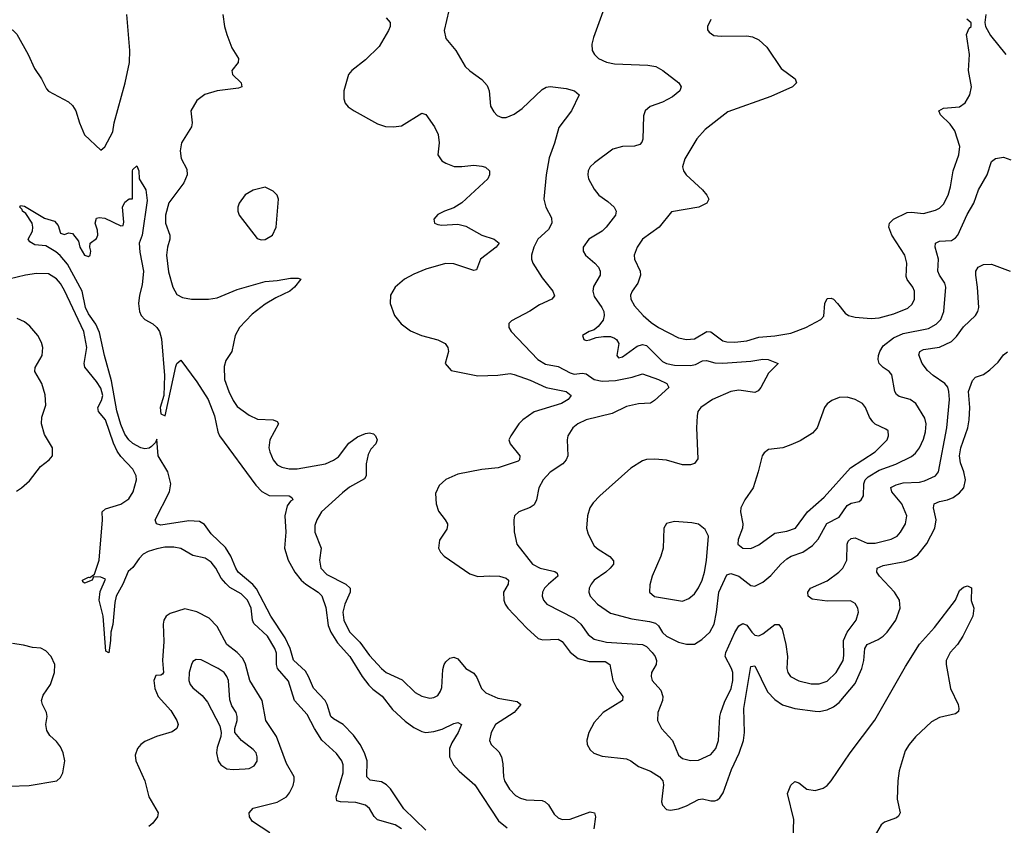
# Model space of a CAD drawing. Header units: inches. Extents: x 1550315 to 1685896, y 510706 to 640504.
# Tile 14 of 256: x 1571446 to 1576353, y 530288 to 534304. Entities that reach past the tile are written whole.
import ezdxf

# ---------------------------------------------------------------- set-up
doc = ezdxf.new("R2010")
doc.units = ezdxf.units.IN
doc.header["$MEASUREMENT"] = 0
doc.layers.add('B5573', color=7, linetype='Continuous')

msp = doc.modelspace()

# ---------------------------------------------------------------- linework, layer by layer
at = {"layer": 'B5573', "color": 5}
for points, elevation in [([(1571294.3, 534314.2), (1571411.6, 534251.6), (1571431.9, 534231.9), (1571488, 534130), (1571520.5, 534060.5), (1571555.5, 534010), (1571579.9, 533959.9), (1571590, 533947.7), (1571690, 533894), (1571710, 533875.8), (1571725.5, 533850), (1571744, 533790), (1571770, 533730.7), (1571850, 533654), (1571870, 533670.7), (1571910, 533744.9), (1571917.4, 533790), (1571971.9, 533990), (1571994.3, 534090), (1571995.2, 534150), (1571980.3, 534330)], 480), ([(1572458.4, 534330), (1572466.8, 534270), (1572478.2, 534230), (1572503.9, 534163.9), (1572537, 534110), (1572534.4, 534090), (1572503.1, 534050), (1572507.2, 534030), (1572550.7, 533990), (1572554, 533970), (1572537.4, 533962.6), (1572430, 533948.7), (1572369.3, 533930.8), (1572330, 533901.6), (1572298.8, 533850), (1572305.2, 533790), (1572302.6, 533770), (1572253.2, 533690), (1572246.3, 533650), (1572251.5, 533611.5), (1572278.7, 533558.7), (1572281.5, 533530), (1572263.7, 533490), (1572190, 533391.7), (1572172.3, 533330), (1572172.5, 533290), (1572194.4, 533230), (1572194.4, 533210), (1572183.2, 533170), (1572178.8, 533130), (1572187.8, 533047.8), (1572209.3, 532970), (1572230, 532934.3), (1572258.4, 532918.4), (1572302, 532910), (1572388, 532910), (1572430, 532916.8), (1572530, 532958.6), (1572670, 532999.6), (1572730, 533003.6), (1572795.2, 533015.2), (1572834.7, 533014.7), (1572846.8, 533010), (1572816.4, 532970), (1572792.7, 532950), (1572722.5, 532917.5), (1572670, 532886), (1572604.6, 532835.4), (1572542, 532770), (1572520.6, 532730), (1572503.6, 532650), (1572474.2, 532605.8), (1572465.3, 532574.7), (1572467.6, 532510), (1572489, 532450), (1572510, 532405.5), (1572530, 532375.4), (1572590, 532333.2), (1572631.9, 532311.9), (1572710.1, 532310.1), (1572730, 532301.6), (1572736.1, 532290), (1572693.7, 532210), (1572688.7, 532170), (1572692.6, 532150), (1572710.2, 532110), (1572730, 532085.4), (1572752.6, 532072.6), (1572790, 532065.3), (1572830, 532065), (1572970, 532089.6), (1573010, 532107.4), (1573035.2, 532124.8), (1573087.4, 532192.6), (1573130, 532224.6), (1573170, 532241.4), (1573190, 532244.4), (1573210, 532239.5), (1573220.4, 532230), (1573228.2, 532210), (1573221.6, 532190), (1573196.7, 532163.3), (1573183.9, 532136.1), (1573172.4, 532090), (1573173.5, 532030), (1573165, 532015), (1573090, 531973.1), (1573054.5, 531945.5), (1572951.1, 531850), (1572927.2, 531810), (1572917.7, 531782.3), (1572917.1, 531750), (1572948.1, 531670), (1572940.1, 531610), (1572947.9, 531570), (1572977.9, 531537.9), (1573071.4, 531490), (1573092.8, 531470), (1573093.1, 531450), (1573066.8, 531390), (1573057, 531350), (1573062, 531310), (1573090, 531252.2), (1573140.8, 531200.8), (1573190, 531133.7), (1573250, 531069.3), (1573273.4, 531050), (1573352.4, 531012.4), (1573417, 530950), (1573450, 530931.3), (1573490, 530921.5), (1573510, 530924.6), (1573530, 530934.4), (1573544.1, 530955.9), (1573550, 530974.8), (1573555.4, 531064.6), (1573562.4, 531090), (1573570, 531103.1), (1573590, 531121.1), (1573610, 531126), (1573630, 531117.4), (1573670.1, 531070.1), (1573710, 531046), (1573724.9, 531024.9), (1573748.5, 530970), (1573770, 530948.4), (1573830, 530921.7), (1573925.7, 530905.7), (1573944.6, 530890), (1573910.2, 530850), (1573817.2, 530790), (1573795.8, 530750), (1573787.7, 530710), (1573795.8, 530690), (1573834.2, 530654.2), (1573847.7, 530630), (1573854.1, 530594.1), (1573856.8, 530530), (1573862.5, 530510), (1573887.5, 530467.5), (1573917.3, 530437.3), (1573942.5, 530422.5), (1573970, 530414.3), (1574050, 530412.4), (1574065.7, 530405.7), (1574082.5, 530390), (1574110, 530344), (1574130, 530325.8), (1574150, 530317.5), (1574190, 530318.7), (1574290, 530354.8), (1574310.7, 530350.8), (1574315.9, 530330), (1574308.4, 530270)], 480), ([(1573584.9, 534350), (1573561.3, 534250), (1573570.4, 534210), (1573619.5, 534150), (1573666.7, 534070), (1573690, 534048.4), (1573750, 534006.7), (1573776.5, 533976.5), (1573786, 533950), (1573793.1, 533873.1), (1573810, 533844), (1573826.4, 533826.4), (1573850, 533816.4), (1573870, 533817), (1573910, 533833.1), (1573950, 533860.8), (1574050, 533956.4), (1574070, 533968.4), (1574090, 533970.4), (1574170, 533960.3), (1574211.3, 533950), (1574234, 533930), (1574195.6, 533850), (1574132.6, 533767.4), (1574112.1, 533687.9), (1574084.4, 533615.6), (1574070.1, 533530.1), (1574058.9, 533410), (1574068.7, 533370), (1574096.7, 533316.7), (1574098.4, 533290), (1574081.3, 533258.7), (1574028.4, 533210), (1574008.4, 533170), (1573997.8, 533130), (1573997.8, 533110), (1574004.2, 533090), (1574050, 533017.8), (1574103.8, 532950), (1574112.1, 532927.9), (1574098.8, 532910), (1574037, 532883), (1573988.5, 532851.5), (1573897.3, 532802.7), (1573884, 532790), (1573884.9, 532770), (1573895.8, 532750), (1574028.2, 532610), (1574066.5, 532586.5), (1574130, 532574.6), (1574190, 532543.1), (1574210, 532537.3), (1574250, 532541.7), (1574270, 532538.2), (1574310, 532510.5), (1574350, 532501.9), (1574415, 532505), (1574498.3, 532521.7), (1574550, 532538.3), (1574630.3, 532510), (1574671.8, 532490), (1574681.1, 532470), (1574610, 532405.6), (1574590, 532392.8), (1574530, 532389.1), (1574470, 532375), (1574399.8, 532340.2), (1574270, 532308.9), (1574228.5, 532290), (1574202.6, 532270), (1574178.3, 532230), (1574174.9, 532210), (1574178, 532130), (1574170.6, 532110), (1574153, 532090), (1574090, 532047.7), (1574055.2, 532010), (1574034, 531970), (1574021.6, 531910), (1574010, 531885.7), (1573990, 531872), (1573933.4, 531850), (1573912.4, 531830), (1573908.5, 531810), (1573911.4, 531751.4), (1573924.6, 531690), (1574002.6, 531590), (1574039.5, 531570), (1574113, 531553), (1574125.5, 531545.5), (1574128.8, 531530), (1574081.2, 531490), (1574062.6, 531470), (1574052.2, 531450), (1574050.2, 531430), (1574057.6, 531410), (1574073.1, 531390), (1574210, 531320.1), (1574243.2, 531290), (1574279.6, 531239.6), (1574310, 531216.1), (1574370, 531200.6), (1574550, 531188.7), (1574570, 531178.7), (1574598.9, 531150), (1574613.8, 531130), (1574620.7, 531110), (1574617.7, 531090), (1574594.6, 531050), (1574592.9, 531030), (1574598.3, 531010), (1574641.8, 530961.8), (1574651.6, 530930), (1574649.4, 530910), (1574626, 530850), (1574625.5, 530810), (1574644.6, 530770), (1574699.6, 530710), (1574730, 530638), (1574750, 530620.3), (1574790, 530610.2), (1574830, 530613.4), (1574890, 530640.7), (1574915.2, 530670), (1574928.2, 530710), (1574935, 530830), (1574939.9, 530850), (1574958.5, 530901.5), (1574991.5, 530970), (1575000.9, 531010), (1574999.9, 531050), (1574994.6, 531070), (1574962.6, 531130), (1574965.4, 531150), (1575010, 531248.9), (1575030, 531282), (1575050, 531294), (1575070, 531286.4), (1575094.9, 531250), (1575110, 531236), (1575130, 531232.9), (1575150, 531242.3), (1575210, 531288.9), (1575230, 531288.7), (1575245.8, 531265.8), (1575264.3, 531190), (1575273.2, 531130), (1575270.3, 531070), (1575274.3, 531050), (1575287.4, 531030), (1575330, 531007.5), (1575390, 530993.4), (1575430, 530992.6), (1575470, 531006.7), (1575514.8, 531050), (1575549.8, 531110), (1575554.1, 531134.1), (1575551.4, 531210), (1575569.8, 531250), (1575615.3, 531310), (1575626, 531350), (1575622.6, 531370), (1575610, 531393.6), (1575587.6, 531407.6), (1575470, 531405.4), (1575395.6, 531415.6), (1575376.2, 531430), (1575374.7, 531450), (1575387.8, 531470), (1575470, 531506.4), (1575528.9, 531550), (1575548.4, 531570), (1575568.2, 531610), (1575570.8, 531690), (1575575.8, 531704.2), (1575590, 531718.5), (1575610, 531721.3), (1575670, 531693.7), (1575710, 531693.7), (1575790, 531714), (1575819.1, 531730), (1575836.8, 531750), (1575861.5, 531790), (1575867.6, 531830), (1575842.9, 531890), (1575793.5, 531950), (1575788.2, 531971.8), (1575814.1, 531985.9), (1575850, 531994.8), (1575930, 531998.2), (1575955.5, 532004.5), (1576009.7, 532030), (1576025, 532050), (1576067.5, 532270), (1576080.2, 532410), (1576077.5, 532450), (1576071.6, 532471.7), (1576057.7, 532490), (1575998.3, 532530), (1575970, 532555.1), (1575943.7, 532590), (1575927.3, 532632.7), (1575932.3, 532650), (1575950, 532660.1), (1576030, 532671.2), (1576090, 532699.8), (1576115.8, 532724.2), (1576150, 532772.8), (1576209.8, 532830.2), (1576221.3, 532850), (1576225.7, 532870), (1576220.2, 532970), (1576211.1, 533030), (1576211.5, 533050), (1576223.6, 533070), (1576250, 533083.6), (1576290, 533084.7), (1576382, 533050)], 540), ([(1574359.3, 534360.7), (1574305.5, 534214.5), (1574297.5, 534182.5), (1574299.6, 534150), (1574310.3, 534130), (1574330.4, 534110), (1574370, 534093), (1574410, 534084.2), (1574577.2, 534077.2), (1574616.3, 534070), (1574650.9, 534050.9), (1574730.6, 533990), (1574743, 533970), (1574737.1, 533950), (1574700.4, 533919.6), (1574650, 533893.1), (1574588.6, 533871.4), (1574563.7, 533850), (1574555.4, 533824.6), (1574551.7, 533708.3), (1574546.9, 533693.1), (1574537.4, 533682.6), (1574510, 533674.3), (1574450, 533672.2), (1574402.2, 533657.8), (1574310.2, 533589.8), (1574288.8, 533570), (1574279.6, 533550), (1574277.3, 533530), (1574281.5, 533510), (1574310, 533458.4), (1574332.2, 533430), (1574378.3, 533398.3), (1574408.9, 533370), (1574418.3, 533350), (1574415.6, 533330), (1574369.2, 533270), (1574348.9, 533250), (1574283.6, 533210), (1574254.9, 533170), (1574255.3, 533150), (1574266.7, 533130), (1574312.8, 533090), (1574330.3, 533070), (1574339.6, 533050), (1574338.9, 533030), (1574305.9, 532974.1), (1574302, 532950), (1574310, 532924.2), (1574348.3, 532870), (1574357.5, 532850), (1574359.7, 532830), (1574354.2, 532805.8), (1574330, 532774), (1574310, 532758), (1574284.7, 532750), (1574251, 532730), (1574258, 532710), (1574270, 532704.9), (1574287.5, 532707.5), (1574319.5, 532720.5), (1574355.1, 532724.9), (1574390, 532724), (1574410, 532716.9), (1574420.4, 532710), (1574432, 532690), (1574422, 532630), (1574430, 532618.8), (1574450, 532623), (1574523.6, 532676.4), (1574550, 532684.8), (1574570, 532680.5), (1574650, 532600.4), (1574670.5, 532590.5), (1574710, 532582.2), (1574790, 532580.1), (1574814.4, 532585.6), (1574850, 532603.9), (1574870, 532605.6), (1574910, 532593.2), (1574950, 532591), (1575090, 532602), (1575150, 532612.5), (1575176, 532610), (1575226.8, 532590), (1575177.5, 532542.5), (1575140.2, 532470), (1575126.4, 532453.6), (1575110, 532445.4), (1575030, 532457.7), (1574990, 532450.6), (1574898.4, 532410), (1574840.4, 532370), (1574826.7, 532350), (1574822, 532330), (1574819.6, 532270), (1574825.7, 532114.3), (1574810, 532091.8), (1574790, 532085.4), (1574750, 532085.1), (1574670, 532107.8), (1574612.5, 532112.5), (1574570, 532111.1), (1574550, 532104.7), (1574491.4, 532068.6), (1574338, 531930), (1574305.1, 531894.9), (1574288.5, 531870), (1574275.8, 531830), (1574271.8, 531770), (1574278.7, 531738.7), (1574310, 531681.6), (1574330, 531663.7), (1574387.8, 531627.8), (1574406, 531606), (1574404.9, 531590), (1574388.9, 531570), (1574367.4, 531550), (1574310, 531510.8), (1574293.6, 531490), (1574284.9, 531470), (1574283.2, 531450), (1574290.2, 531430), (1574325.2, 531390), (1574390, 531345.8), (1574497.5, 531317.5), (1574584.6, 531304.6), (1574614.8, 531294.8), (1574630, 531281.5), (1574649.3, 531249.3), (1574670, 531230.9), (1574730, 531201.6), (1574770, 531190.9), (1574809, 531191), (1574846.6, 531213.4), (1574885.8, 531250), (1574906.8, 531290), (1574919.2, 531350), (1574931, 531450), (1574970, 531536.5), (1574990, 531542.9), (1575030, 531530.2), (1575090, 531484.2), (1575110, 531480.3), (1575150, 531499.6), (1575190, 531534), (1575239.8, 531590), (1575270, 531616.5), (1575291.5, 531630), (1575350, 531650.2), (1575397.9, 531682.1), (1575424.9, 531715.1), (1575468.3, 531791.7), (1575530, 531824.8), (1575570, 531881.7), (1575590, 531894.6), (1575630, 531902), (1575640.4, 531910), (1575651.9, 531930), (1575653.7, 531990), (1575660.5, 532010), (1575674.5, 532025.5), (1575730, 532058.8), (1575812.4, 532087.6), (1575890, 532127.2), (1575910, 532142.8), (1575929.9, 532170.1), (1575950, 532213.1), (1575960.9, 532250), (1575964.4, 532290), (1575957.5, 532317.5), (1575912.8, 532390), (1575883.6, 532410), (1575830, 532425.8), (1575815.8, 532435.8), (1575807.3, 532450), (1575792.8, 532532.8), (1575779.7, 532550), (1575749.6, 532570), (1575729.6, 532590), (1575723.9, 532610), (1575727.1, 532630), (1575733.2, 532650), (1575750, 532677.6), (1575801.5, 532718.5), (1575850, 532738.9), (1575974.9, 532765.1), (1576014, 532786), (1576036.3, 532810), (1576051.7, 532850), (1576061.1, 532970), (1576057.4, 532990), (1576029.8, 533030), (1576022, 533050), (1576025.9, 533110), (1576009, 533170), (1576009.7, 533190), (1576030, 533200.2), (1576090, 533203.8), (1576110, 533215.8), (1576121.1, 533230), (1576167.8, 533332.2), (1576201.6, 533390), (1576223.9, 533456.1), (1576267.4, 533530), (1576290, 533596.5), (1576310, 533611.8), (1576350, 533619.5), (1576386, 533606)], 560), ([(1576262, 534330), (1576256.3, 534290), (1576259.1, 534270), (1576285, 534225), (1576361.3, 534130)], 580), ([(1573273.5, 534313.5), (1573292, 534290), (1573293.1, 534270), (1573284.9, 534250), (1573237.6, 534170), (1573170, 534104), (1573102.4, 534050), (1573085.3, 534030), (1573061.7, 533950), (1573061.1, 533910), (1573068, 533888), (1573083.8, 533870), (1573112.7, 533850), (1573230, 533784.9), (1573270, 533772), (1573310, 533770.3), (1573350, 533775.3), (1573450, 533838), (1573470, 533830.7), (1573514.4, 533770), (1573531.7, 533731.7), (1573537.6, 533690), (1573530.6, 533630), (1573550, 533600.7), (1573570, 533588), (1573612, 533572), (1573650, 533571.7), (1573710, 533579.6), (1573750, 533574.6), (1573768.5, 533568.5), (1573787.3, 533550), (1573787.3, 533530), (1573779.1, 533510), (1573650, 533391), (1573610, 533365.7), (1573562.8, 533350), (1573530, 533333.3), (1573510.6, 533310), (1573514, 533290), (1573530, 533282.6), (1573550, 533279.6), (1573630, 533285.1), (1573670, 533275.3), (1573750, 533230.2), (1573810.7, 533210), (1573836.4, 533190), (1573821.1, 533170), (1573743.2, 533110), (1573723, 533057), (1573710, 533054.3), (1573610, 533087.2), (1573567.8, 533087.8), (1573470, 533061.2), (1573410, 533036.2), (1573363.9, 533010), (1573318.2, 532970), (1573295, 532930), (1573293, 532890), (1573314.4, 532830), (1573347.6, 532787.6), (1573393.6, 532753.6), (1573449, 532729), (1573530, 532708.3), (1573567, 532690), (1573580.3, 532670), (1573583.7, 532650), (1573566.8, 532590), (1573595.9, 532555.9), (1573729.3, 532529.3), (1573830, 532531.8), (1573890, 532539.6), (1573910, 532536.1), (1573990, 532507.7), (1574070.1, 532470.1), (1574170.4, 532450), (1574194, 532430), (1574179.5, 532410), (1574147, 532390), (1574010, 532349.1), (1573954.2, 532310), (1573934.2, 532290), (1573893.7, 532230), (1573884.9, 532210), (1573890.4, 532190), (1573938.7, 532130), (1573937.6, 532110), (1573930, 532104), (1573830.2, 532069.8), (1573750, 532061.4), (1573630, 532037.8), (1573570, 532011), (1573537.6, 531982.4), (1573518.7, 531941.3), (1573521.5, 531890), (1573533.9, 531853.9), (1573566.5, 531810), (1573578.3, 531790), (1573578.3, 531781.7), (1573575.3, 531764.7), (1573538.7, 531710), (1573534.4, 531670), (1573543.8, 531650), (1573561.6, 531630), (1573690, 531540.8), (1573730, 531528.3), (1573790, 531532.3), (1573838, 531530), (1573870, 531520.3), (1573883.1, 531510), (1573880.3, 531490), (1573858.3, 531450), (1573858.9, 531410), (1573865.3, 531390), (1573878.7, 531370), (1573973.8, 531270), (1574030, 531219.1), (1574053, 531213), (1574130, 531215.1), (1574150, 531203.8), (1574190.5, 531150.5), (1574230, 531119.1), (1574285, 531105), (1574363.8, 531103.8), (1574387.1, 531090), (1574401.8, 531010), (1574422, 530970), (1574452.8, 530930), (1574450.3, 530910), (1574353.7, 530850), (1574310, 530800.7), (1574283.1, 530750), (1574272.3, 530712.3), (1574274, 530690), (1574290, 530663.8), (1574308.3, 530648.3), (1574350, 530632.8), (1574470, 530619.7), (1574491.8, 530610), (1574530, 530581.8), (1574590, 530558.5), (1574634.4, 530530), (1574651, 530510), (1574655.2, 530490), (1574645.5, 530405.4), (1574650, 530388), (1574670, 530367.2), (1574690, 530363.2), (1574730.3, 530370.3), (1574770, 530385), (1574830, 530416.9), (1574850, 530419.7), (1574890, 530409.1), (1574910, 530409.2), (1574924.4, 530415.6), (1574935.7, 530424.3), (1574953, 530450), (1574994.5, 530565.5), (1575032.8, 530647.2), (1575054.1, 530710), (1575058, 530750), (1575054.5, 530870), (1575090, 531079.3), (1575110, 531082.6), (1575173, 530953), (1575210, 530914.4), (1575248.4, 530888.4), (1575309.6, 530869.6), (1575410, 530856.2), (1575430, 530855.3), (1575470, 530863.6), (1575501.3, 530878.7), (1575530, 530899.8), (1575610, 530994.2), (1575643.2, 531070), (1575653.5, 531110), (1575658.5, 531170), (1575670, 531188.7), (1575725.3, 531214.7), (1575750, 531231.4), (1575770, 531250.2), (1575812.3, 531310), (1575834.4, 531370), (1575831.2, 531410), (1575806.8, 531450), (1575731.4, 531530), (1575718.7, 531550), (1575719.7, 531570), (1575750, 531582.3), (1575857.7, 531602.3), (1575890, 531615.1), (1575923, 531637), (1575967.6, 531692.4), (1576006.8, 531770), (1576013.6, 531810), (1576000.2, 531870), (1576004.2, 531890), (1576030, 531902.2), (1576069.9, 531910.1), (1576098.2, 531921.8), (1576130, 531945.2), (1576152.2, 531970), (1576160.5, 532010), (1576152.1, 532050), (1576135.1, 532095.1), (1576129.9, 532130), (1576136.3, 532170), (1576170.9, 532270), (1576178.5, 532310), (1576180.9, 532370), (1576174.6, 532450), (1576194.4, 532505.6), (1576210, 532521.3), (1576250, 532535.6), (1576281.9, 532558.1), (1576322.9, 532597.1), (1576350, 532632.7), (1576370, 532648)], 520), ([(1574890, 534305.2), (1574873.4, 534270), (1574874, 534254), (1574882, 534242), (1574905.5, 534225.5), (1574941.7, 534221.7), (1575070, 534223.6), (1575098.2, 534218.2), (1575130, 534203.6), (1575170, 534167.2), (1575240.5, 534060.5), (1575310.5, 534010), (1575318, 533990), (1575297.3, 533970), (1575190, 533921), (1574976.1, 533843.9), (1574862.9, 533757.1), (1574820.3, 533710), (1574761.5, 533610), (1574750.3, 533570), (1574754.3, 533550), (1574767.6, 533530), (1574850, 533455.6), (1574871.6, 533430), (1574880.3, 533410), (1574878, 533402), (1574871.2, 533388.8), (1574830.7, 533370), (1574694.3, 533345.7), (1574632.9, 533270), (1574550.3, 533210), (1574523.2, 533170), (1574509.1, 533130), (1574510.2, 533110), (1574539.1, 533050), (1574540.2, 533030), (1574526.4, 532990), (1574499.3, 532950), (1574491.1, 532930), (1574492, 532910), (1574510, 532877.8), (1574552.8, 532830), (1574594, 532794), (1574630.1, 532770.1), (1574730, 532717.4), (1574770, 532710.1), (1574810, 532713.2), (1574870.7, 532749.3), (1574890, 532747.7), (1574950, 532703), (1574970, 532697.3), (1575010, 532696.4), (1575070, 532702.9), (1575130, 532722.2), (1575210, 532727.3), (1575290, 532741), (1575363.5, 532770), (1575439.6, 532810), (1575453.8, 532826.2), (1575459.7, 532890), (1575470, 532913.4), (1575490, 532916.1), (1575501.6, 532910), (1575522.6, 532890), (1575560.6, 532840.6), (1575576.3, 532830), (1575610, 532820.6), (1575690, 532814.8), (1575730, 532818), (1575802.9, 532837.1), (1575873.3, 532866.7), (1575894.1, 532885.9), (1575905.5, 532910), (1575905, 532950), (1575897.3, 532970), (1575869, 533009), (1575864.3, 533024.3), (1575867.8, 533090), (1575858.4, 533130), (1575793.4, 533230), (1575778.5, 533270), (1575781.4, 533290), (1575800.5, 533310), (1575870, 533343), (1575890, 533345), (1575950, 533338.3), (1576010, 533354.7), (1576030, 533365.2), (1576050, 533384.9), (1576073.7, 533430), (1576085.8, 533470), (1576099.1, 533550), (1576126.3, 533630), (1576131.9, 533671.9), (1576107.6, 533750), (1576083.6, 533783.6), (1576035.6, 533830), (1576026.6, 533850), (1576050, 533863.1), (1576130, 533870.3), (1576159.1, 533890), (1576181.5, 533930), (1576189.7, 533970), (1576174.5, 534050), (1576179.8, 534130), (1576165.1, 534230), (1576178.6, 534261.4), (1576188.7, 534270), (1576188.4, 534288.4), (1576166.8, 534306.8)], 580), ([(1573470, 530263.2), (1573360.7, 530370), (1573293.9, 530470), (1573275.2, 530490), (1573250, 530504.3), (1573193.7, 530513.7), (1573176.2, 530530), (1573178.4, 530610), (1573164.8, 530650), (1573142.5, 530690), (1573110, 530737), (1573058, 530790), (1573010, 530818), (1572997.5, 530830), (1572979.2, 530890), (1572968.7, 530910), (1572911, 530971), (1572886.3, 531030), (1572870, 531056.4), (1572811.3, 531111.3), (1572793.9, 531170), (1572770, 531222.1), (1572698.3, 531330), (1572626.7, 531466.7), (1572608.7, 531488.7), (1572535.4, 531550), (1572522.8, 531570), (1572499.2, 531630), (1572472, 531672), (1572400.2, 531740.2), (1572367.1, 531787.1), (1572342.1, 531802.1), (1572290, 531805.5), (1572150, 531784.1), (1572127.8, 531790), (1572121.7, 531810), (1572193.8, 531950), (1572200.2, 531990), (1572185.5, 532050), (1572137, 532130), (1572130, 532213.2), (1572123.1, 532196.9), (1572103.5, 532176.5), (1572091.8, 532168.2), (1572070, 532165.2), (1572049.7, 532170), (1572010, 532190.7), (1571990, 532209.1), (1571970, 532237.6), (1571950, 532286), (1571930, 532354), (1571903.2, 532503.2), (1571869.5, 532629.5), (1571844.7, 532744.7), (1571825.8, 532785.8), (1571790, 532838.2), (1571774.6, 532870), (1571757.8, 532950), (1571685, 533085), (1571648.3, 533128.3), (1571626.8, 533146.7), (1571576.9, 533176.9), (1571522.5, 533182.5), (1571496.6, 533196.6), (1571488.7, 533210), (1571509.7, 533250.4), (1571512.3, 533270), (1571508.3, 533290), (1571477.1, 533337.1), (1571459.7, 533350), (1571458.2, 533358.2), (1571447.4, 533370), (1571450, 533377.3), (1571470, 533374.6), (1571570, 533314.4), (1571619.9, 533299.9), (1571637.7, 533277.7), (1571650, 533239.1), (1571670, 533234), (1571690, 533241), (1571710, 533238), (1571739.8, 533199.8), (1571746.7, 533170), (1571769, 533130), (1571790, 533124), (1571797.2, 533130), (1571801.2, 533150), (1571795.3, 533170), (1571798, 533190), (1571830, 533214), (1571835.3, 533230), (1571834.6, 533254.6), (1571822, 533290), (1571830, 533314), (1571842, 533318), (1571870, 533314.8), (1571950, 533276), (1571962, 533278), (1571964.7, 533295.3), (1571959.5, 533370), (1571970, 533394.8), (1571991.3, 533411.3), (1572008.7, 533411.3), (1572008.9, 533551.1), (1572010, 533558), (1572030, 533574.8), (1572040.7, 533550), (1572042, 533510), (1572075.2, 533455.3), (1572082.5, 533402.5), (1572057.4, 533230), (1572041.3, 533190), (1572044.8, 533144.8), (1572063.8, 533050), (1572057, 532983), (1572042.7, 532930), (1572038, 532890), (1572044, 532850), (1572051.7, 532830), (1572070.2, 532810.2), (1572110, 532787.6), (1572130.2, 532770.2), (1572142.4, 532750), (1572153, 532713), (1572167.8, 532530), (1572165, 532430), (1572146.8, 532370), (1572150, 532339.1), (1572170.7, 532330), (1572225.1, 532574.9), (1572230, 532590.8), (1572250, 532607.3), (1572330, 532499.1), (1572385.2, 532410), (1572416.9, 532330), (1572433.4, 532250), (1572442.6, 532230), (1572622.8, 531982.8), (1572652.5, 531952.5), (1572690, 531932.7), (1572790.2, 531930.2), (1572802.8, 531922.8), (1572807.3, 531910), (1572796.7, 531903.3), (1572780.2, 531879.8), (1572768.5, 531830), (1572772.6, 531750), (1572765.9, 531670), (1572784.8, 531610), (1572818.1, 531550), (1572850, 531510.1), (1572872.9, 531490), (1572934.3, 531450), (1572952, 531432), (1572972.9, 531372.9), (1572984.3, 531284.3), (1572996.2, 531250), (1573030, 531196.9), (1573092.5, 531130), (1573154, 531030), (1573186.3, 530986.3), (1573205.8, 530965.8), (1573252.4, 530932.4), (1573304.5, 530864.5), (1573366.8, 530806.8), (1573410, 530775.9), (1573450, 530755.9), (1573470, 530750.9), (1573510, 530755.3), (1573552.4, 530767.6), (1573610, 530794.7), (1573630, 530799.6), (1573648, 530790), (1573631.9, 530750), (1573600.4, 530699.6), (1573588.1, 530670), (1573587.8, 530630), (1573608.6, 530588.6), (1573637.4, 530557.4), (1573714, 530490), (1573833.4, 530310), (1573875.4, 530275.4)], 460), ([(1573348.4, 530270), (1573318, 530290), (1573230, 530315.4), (1573212.4, 530332.4), (1573190, 530372), (1573170, 530389), (1573122.2, 530402.2), (1573045.1, 530405.1), (1573027.6, 530410), (1573023.2, 530430), (1573058.9, 530550), (1573058.4, 530590), (1573051.3, 530610), (1573025.6, 530645.6), (1572952.6, 530712.6), (1572915.2, 530770), (1572879.5, 530839.5), (1572815.2, 530910), (1572786.1, 531006.1), (1572731.9, 531070), (1572726.7, 531090), (1572726.1, 531146.1), (1572718.1, 531170), (1572681.7, 531230), (1572614, 531294), (1572605.9, 531310), (1572599.7, 531370), (1572581.4, 531410), (1572550, 531442.5), (1572494.2, 531474.2), (1572473, 531493), (1572450, 531519.3), (1572424.1, 531570), (1572399.9, 531599.9), (1572370, 531619), (1572310, 531632.3), (1572250, 531667.2), (1572214.1, 531674.1), (1572170, 531674.1), (1572130, 531666.8), (1572087, 531653), (1572061, 531639), (1572041.3, 531618.7), (1572010, 531572.6), (1571986.4, 531553.6), (1571961.2, 531490), (1571927.9, 531430), (1571920.9, 531399.1), (1571910.5, 531289.5), (1571900.2, 531250), (1571899.7, 531210), (1571890, 531148), (1571876.4, 531156.4), (1571861.9, 531330), (1571842.2, 531410), (1571846.8, 531453.2), (1571874.6, 531514.6), (1571850, 531525.7), (1571813.7, 531526.3), (1571807.7, 531510), (1571770, 531494.5), (1571761.1, 531501.1), (1571759.7, 531510), (1571790, 531525.5), (1571796, 531524), (1571819.8, 531540.2), (1571842.1, 531610), (1571858.7, 531810), (1571858.2, 531850), (1571873.9, 531866.1), (1571950, 531889.4), (1571990, 531914.7), (1572012.7, 531950), (1572028.2, 532010), (1572027.1, 532030), (1572010, 532063.1), (1571950, 532126.2), (1571932.5, 532152.5), (1571913.4, 532193.4), (1571873.8, 532310), (1571838.8, 532350), (1571835.4, 532370), (1571854.9, 532405.1), (1571860.4, 532430), (1571850, 532466.6), (1571830, 532501.1), (1571771, 532571), (1571767.3, 532590), (1571780.9, 532670), (1571766.2, 532750), (1571670, 532953.5), (1571650, 532989), (1571630, 533013), (1571590, 533036.7), (1571530, 533038.7), (1571475.3, 533030), (1571350, 532999.8)], 480), ([(1571430, 531952.9), (1571455.6, 531970), (1571494.7, 532005.3), (1571550, 532076.4), (1571592.7, 532110), (1571609.4, 532130), (1571609.6, 532170), (1571570, 532236.2), (1571555, 532290), (1571556.9, 532323.1), (1571577.4, 532382.6), (1571573.2, 532433.2), (1571556.1, 532490), (1571522.3, 532550), (1571523.9, 532570), (1571558.4, 532630), (1571561, 532670), (1571554.8, 532694.8), (1571536.5, 532730), (1571496.5, 532776.5), (1571470, 532797.4), (1571434.1, 532814.1)], 520), ([(1575301.1, 530218.9), (1575303.7, 530316.3), (1575273.3, 530446.7), (1575290, 530488), (1575310, 530506), (1575330, 530499.5), (1575370, 530467.9), (1575410, 530462), (1575450, 530472.6), (1575470, 530486.5), (1575490, 530509.1), (1575584.5, 530650), (1575708.2, 530811.8), (1575860.1, 531079.9), (1575930, 531190.2), (1576005.5, 531274.5), (1576109.8, 531410), (1576130, 531459.1), (1576150, 531474.9), (1576170, 531482), (1576190, 531472), (1576188.5, 531408.5), (1576200.7, 531370), (1576197.3, 531330), (1576147.2, 531230), (1576119.6, 531190), (1576082.8, 531150), (1576063.5, 531110), (1576063.5, 531090), (1576084.9, 530970), (1576122.6, 530890), (1576126.7, 530870), (1576124.4, 530855.6), (1576110, 530844), (1576030, 530825.4), (1575990, 530803.7), (1575911.2, 530728.8), (1575878.4, 530690), (1575860, 530660), (1575830, 530559.6), (1575822.4, 530510), (1575818.7, 530418.7), (1575834.4, 530350), (1575826.5, 530333.5), (1575815.4, 530324.6), (1575756.3, 530303.7), (1575739.7, 530290), (1575681.7, 530190)], 480), ([(1572693.3, 530250), (1572607.4, 530307.4), (1572591.7, 530330), (1572590.8, 530350), (1572610, 530373.7), (1572730, 530403.7), (1572775.8, 530430), (1572791.6, 530450), (1572810, 530486.4), (1572815, 530510), (1572813.5, 530530), (1572776.7, 530596.7), (1572726.7, 530730), (1572673.2, 530810), (1572655.5, 530910), (1572593.2, 531010), (1572571.5, 531091.5), (1572559, 531119), (1572530.6, 531150), (1572478, 531190), (1572430, 531278.4), (1572390, 531321), (1572330, 531351.9), (1572270, 531366.5), (1572196.6, 531343.4), (1572176.5, 531330), (1572164.5, 531310), (1572161, 531290), (1572164.1, 531204.1), (1572157.7, 531110), (1572163.1, 531050), (1572158.8, 531041.2), (1572150, 531036.9), (1572125.4, 531034.6), (1572114.4, 531010), (1572120.2, 530970), (1572136.9, 530930), (1572199.5, 530859.5), (1572230.2, 530810), (1572236.3, 530790), (1572230.2, 530770), (1572206.5, 530753.5), (1572127.7, 530730), (1572070, 530706.2), (1572050, 530691.1), (1572032.8, 530670), (1572022.7, 530637.3), (1572024.7, 530610), (1572070.2, 530510), (1572089.2, 530430), (1572136.9, 530350), (1572132.9, 530330), (1572110, 530298), (1572090, 530282.2)], 520), ([(1571396.3, 530483.7), (1571494, 530486), (1571631.8, 530510), (1571650, 530526.4), (1571661.5, 530550), (1571671.2, 530610), (1571662.3, 530650), (1571650, 530679.7), (1571630, 530706.2), (1571596.1, 530736.1), (1571580.9, 530760.9), (1571576.5, 530790), (1571582.9, 530830), (1571580.3, 530850), (1571560.5, 530890), (1571555.7, 530910), (1571563.6, 530936.4), (1571600.3, 530990), (1571619.3, 531050), (1571621, 531090), (1571603.1, 531130), (1571576.9, 531156.9), (1571551.2, 531171.2), (1571510, 531173.5), (1571465.6, 531185.6), (1571410, 531193.5)], 520)]:
    msp.add_lwpolyline(points, dxfattribs=dict(at, elevation=elevation))
for points, elevation in [([(1572670, 533469.6), (1572610, 533454.7), (1572570, 533431.1), (1572540.3, 533390), (1572532.9, 533370), (1572532.9, 533350), (1572539.5, 533330), (1572630, 533213.4), (1572650, 533206.5), (1572670, 533209.1), (1572705.6, 533230), (1572725.4, 533270), (1572735.8, 533410), (1572729.5, 533430), (1572710, 533449.5)], 520), ([(1575570, 532422.2), (1575530, 532419.8), (1575494.3, 532405.7), (1575471.3, 532388.7), (1575457, 532370), (1575420.2, 532270), (1575397.4, 532242.6), (1575335.7, 532204.3), (1575290, 532184.8), (1575250, 532169.8), (1575178.3, 532161.7), (1575155.8, 532144.2), (1575146.4, 532130), (1575127.4, 532050), (1575101.1, 531970), (1575060.3, 531910), (1575039.5, 531870), (1575038.4, 531850), (1575050.3, 531790), (1575048.7, 531770), (1575027, 531713), (1575026, 531690), (1575050.3, 531670.3), (1575090, 531668.4), (1575130, 531686.2), (1575210, 531744.7), (1575270, 531753.7), (1575312.1, 531770), (1575371.9, 531850), (1575455.5, 531924.5), (1575586.9, 532070), (1575709.1, 532150), (1575768.9, 532210), (1575776.8, 532230), (1575773.9, 532253.9), (1575763.1, 532263.1), (1575710, 532287.6), (1575698.7, 532298.7), (1575682.1, 532322.1), (1575662, 532370), (1575646.3, 532390), (1575610.6, 532410.6)], 580), ([(1574710, 531802.9), (1574670, 531792), (1574656.3, 531770), (1574652.9, 531670), (1574640.8, 531630), (1574598.5, 531530), (1574586.9, 531486.9), (1574584.9, 531450), (1574610, 531429.3), (1574750, 531405.8), (1574781.7, 531418.3), (1574810, 531442.2), (1574830, 531471.3), (1574847.8, 531510), (1574859.4, 531550), (1574868.5, 531608.5), (1574879.5, 531730), (1574862, 531762), (1574829.6, 531789.6), (1574796.3, 531796.3)], 580), ([(1572325.9, 531114.1), (1572310, 531103.7), (1572302.6, 531090), (1572291.7, 531050), (1572289, 531010), (1572296.5, 530990), (1572310, 530974), (1572355.3, 530935.3), (1572382, 530902), (1572443.9, 530783.9), (1572450.8, 530750), (1572448.4, 530730), (1572430, 530675.3), (1572427, 530650), (1572435.5, 530610), (1572448.9, 530588.9), (1572478, 530570), (1572510, 530565.3), (1572570, 530568.9), (1572590, 530571.8), (1572615.5, 530584.5), (1572630, 530607.3), (1572630.7, 530630), (1572624.4, 530650), (1572610, 530666.6), (1572551.6, 530710), (1572519.3, 530750), (1572518, 530770), (1572529.5, 530810), (1572529.6, 530830), (1572525.1, 530850), (1572503.5, 530883.5), (1572493, 530913), (1572486.6, 531010), (1572479.3, 531030), (1572465.4, 531050), (1572435.1, 531070), (1572350, 531112.8)], 540)]:
    msp.add_lwpolyline(points, close=True, dxfattribs=dict(at, elevation=elevation))

doc.saveas('drawing.dxf')
